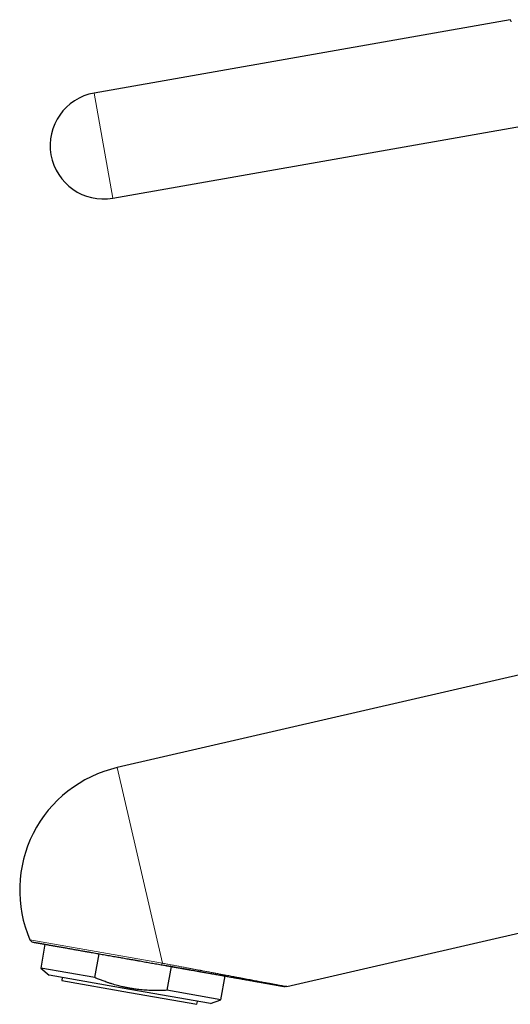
# Model space of a CAD drawing. Header units: millimetres. Extents: x 8 to 887, y 12 to 525.
# Tile 1 of 35: x 30 to 95, y 386 to 515. Entities that reach past the tile are written whole.
import ezdxf

# ---------------------------------------------------------------- set-up
doc = ezdxf.new("R2010")
doc.units = ezdxf.units.MM

msp = doc.modelspace()

# ---------------------------------------------------------------- linework, layer by layer
at = {"color": 7, "linetype": 'Continuous', "lineweight": 30}
for p, q in [((94.52, 515.25), (39.94, 505.63)), ((42.37, 491.84), (99.39, 501.89)), ((119.06, 434.68), (42.94, 417.11)), ((65.19, 388.38), (151.04, 408.2)), ((33.47, 393.93), (32.92, 390.8)), ((40.01, 389.55), (40.56, 392.68)), ((32.92, 390.8), (34.02, 389.87)), ((40.01, 389.55), (32.92, 390.8)), ((48.73, 391.24), (48.71, 391.24)), ((50.01, 391.02), (49.46, 387.89)), ((44.61, 388.01), (34.02, 389.87)), ((35.74, 389.57), (35.67, 389.18)), ((35.67, 389.18), (44.54, 387.61)), ((56.55, 386.63), (57.1, 389.77)), ((44.54, 387.61), (53.4, 386.05)), ((55.19, 386.14), (44.61, 388.01)), ((56.55, 386.63), (49.46, 387.89)), ((53.4, 386.05), (53.47, 386.44)), ((55.19, 386.14), (56.55, 386.63))]:
    msp.add_line(p, q, dxfattribs=at)
at = {"color": 252, "linetype": 'Continuous', "lineweight": 0}
for p, q in [((39.94, 505.63), (42.37, 491.84)), ((42.94, 417.11), (48.87, 391.45)), ((31.5, 394.51), (48.87, 391.45))]:
    msp.add_line(p, q, dxfattribs=at)
at = {"color": 7, "linetype": 'Continuous', "lineweight": 30}
for centre, radius, start, end in [((41.15, 498.73), 7, 100, 280), ((46.65, 401.03), 16.5, 103, 203.2961), ((31.96, 394.71), 0.5, 203.2969, 260)]:
    msp.add_arc(centre, radius, start, end, dxfattribs=at)
at = {"color": 252, "linetype": 'Continuous', "lineweight": 0}
for points, knots in [([(94.63, 514.97), (94.62, 515), (94.6, 515.05), (94.57, 515.11), (94.56, 515.16), (94.54, 515.2), (94.53, 515.23), (94.52, 515.25), (94.52, 515.25), (94.52, 515.25)], [0, 0, 0, 0, 0.143813, 0.287295, 0.430454, 0.573296, 0.71583, 0.858062, 1, 1, 1, 1]), ([(48.87, 391.45), (49.07, 391.41), (49.46, 391.33), (50.04, 391.22), (50.61, 391.12), (51.17, 391.01), (51.72, 390.91), (52.23, 390.81), (52.72, 390.72), (53.17, 390.64), (53.5, 390.57), (53.72, 390.53), (53.84, 390.51), (53.95, 390.49), (54.07, 390.47), (54.33, 390.42), (54.73, 390.34), (55.26, 390.24), (55.78, 390.15), (56.28, 390.05), (56.77, 389.96), (57.2, 389.88), (57.58, 389.81), (57.91, 389.75), (58.27, 389.68), (58.57, 389.62), (58.78, 389.58), (58.85, 389.57), (58.87, 389.57), (58.9, 389.56), (58.92, 389.56), (58.94, 389.55), (59.1, 389.52), (59.39, 389.47), (59.79, 389.39), (60.19, 389.32), (60.56, 389.25), (60.92, 389.18), (61.27, 389.11), (61.61, 389.05), (61.93, 388.99), (62.24, 388.93), (62.5, 388.88), (62.72, 388.84), (62.85, 388.82), (62.93, 388.8), (62.97, 388.8), (63, 388.79), (63.03, 388.78), (63.07, 388.78), (63.1, 388.77), (63.13, 388.77), (63.22, 388.75), (63.37, 388.72), (63.57, 388.68), (63.75, 388.65), (63.93, 388.62), (64.1, 388.58), (64.26, 388.55), (64.37, 388.53), (64.45, 388.52), (64.48, 388.51), (64.52, 388.5), (64.55, 388.5), (64.59, 388.49), (64.65, 388.48), (64.74, 388.46), (64.85, 388.44), (64.94, 388.43), (65.02, 388.41), (65.08, 388.4), (65.13, 388.39), (65.16, 388.38), (65.19, 388.38), (65.19, 388.38), (65.19, 388.38)], [0, 0, 0, 0, 0.028118, 0.055747, 0.082889, 0.109545, 0.135715, 0.161402, 0.183607, 0.205439, 0.226899, 0.232503, 0.238081, 0.243633, 0.249174, 0.255885, 0.281927, 0.308295, 0.334123, 0.359412, 0.384168, 0.408392, 0.42582, 0.442967, 0.459833, 0.481669, 0.491124, 0.492355, 0.493585, 0.494813, 0.496039, 0.497264, 0.498488, 0.521228, 0.543467, 0.565211, 0.586467, 0.607242, 0.627544, 0.647381, 0.667272, 0.686692, 0.705652, 0.717919, 0.729995, 0.732345, 0.734688, 0.737023, 0.739351, 0.741672, 0.743986, 0.746293, 0.748593, 0.763652, 0.778434, 0.792951, 0.807212, 0.821228, 0.836377, 0.85126, 0.855116, 0.858956, 0.862779, 0.866586, 0.870377, 0.874152, 0.888817, 0.903286, 0.91758, 0.931722, 0.945734, 0.959395, 0.972977, 0.986504, 1, 1, 1, 1])]:
    msp.add_open_spline(points, degree=3, knots=knots, dxfattribs=at)
at = {"color": 7, "linetype": 'Continuous', "lineweight": 30}
for points, knots in [([(31.87, 394.21), (31.87, 394.21), (31.87, 394.21), (31.89, 394.21), (31.91, 394.21), (31.94, 394.2), (31.97, 394.2), (32.01, 394.19), (32.04, 394.18), (32.08, 394.18), (32.12, 394.17), (32.16, 394.16), (32.23, 394.15), (32.31, 394.14), (32.41, 394.12), (32.52, 394.1), (32.65, 394.08), (32.79, 394.05), (32.93, 394.03), (33.09, 394), (33.25, 393.97), (33.42, 393.94), (33.58, 393.91), (33.76, 393.88), (33.94, 393.85), (34.11, 393.82), (34.26, 393.79), (34.39, 393.77), (34.53, 393.74), (34.67, 393.72), (34.81, 393.7), (34.98, 393.66), (35.2, 393.63), (35.45, 393.58), (35.71, 393.54), (35.98, 393.49), (36.26, 393.44), (36.54, 393.39), (36.83, 393.34), (37.12, 393.29), (37.4, 393.24), (37.68, 393.19), (37.96, 393.14), (38.25, 393.09), (38.51, 393.04), (38.73, 393), (38.93, 392.97), (39.12, 392.93), (39.32, 392.9), (39.52, 392.86), (39.77, 392.82), (40.08, 392.77), (40.44, 392.7), (40.8, 392.64), (41.17, 392.57), (41.54, 392.51), (41.92, 392.44), (42.29, 392.38), (42.66, 392.31), (43.02, 392.25), (43.36, 392.19), (43.7, 392.13), (44.05, 392.07), (44.35, 392.01), (44.62, 391.97), (44.84, 391.93), (45.07, 391.89), (45.3, 391.85), (45.53, 391.81), (45.8, 391.76), (46.13, 391.7), (46.5, 391.63), (46.88, 391.57), (47.25, 391.5), (47.62, 391.44), (47.98, 391.37), (48.35, 391.31), (48.59, 391.26), (48.71, 391.24)], [0, 0, 0, 0, 0.013849, 0.027667, 0.041464, 0.055247, 0.069027, 0.078052, 0.087082, 0.096119, 0.105166, 0.114226, 0.123301, 0.139182, 0.155023, 0.170837, 0.18664, 0.202444, 0.218262, 0.23411, 0.25, 0.264231, 0.278429, 0.292604, 0.306766, 0.320924, 0.330197, 0.339476, 0.348763, 0.358061, 0.367372, 0.376701, 0.392153, 0.407568, 0.422959, 0.43834, 0.453721, 0.469117, 0.484539, 0.5, 0.513847, 0.527663, 0.541459, 0.555242, 0.569022, 0.578047, 0.587077, 0.596115, 0.605164, 0.614225, 0.623301, 0.639182, 0.655023, 0.670837, 0.68664, 0.702444, 0.718262, 0.73411, 0.75, 0.764231, 0.778429, 0.792604, 0.806766, 0.820924, 0.830197, 0.839476, 0.848763, 0.858061, 0.867372, 0.876701, 0.892155, 0.907572, 0.922965, 0.938345, 0.953726, 0.969121, 0.984541, 1, 1, 1, 1]), ([(48.71, 391.24), (48.91, 391.21), (49.29, 391.14), (49.86, 391.04), (50.42, 390.94), (50.97, 390.84), (51.52, 390.75), (52.03, 390.66), (52.52, 390.57), (52.98, 390.49), (53.32, 390.43), (53.54, 390.39), (53.66, 390.37), (53.78, 390.35), (53.9, 390.33), (54.16, 390.28), (54.55, 390.21), (55.07, 390.12), (55.58, 390.03), (56.08, 389.95), (56.56, 389.86), (57, 389.78), (57.38, 389.72), (57.71, 389.66), (58.07, 389.59), (58.38, 389.54), (58.59, 389.5), (58.67, 389.49), (58.69, 389.48), (58.71, 389.48), (58.74, 389.48), (58.76, 389.47), (58.9, 389.45), (59.15, 389.4), (59.5, 389.34), (59.84, 389.28), (60.18, 389.22), (60.5, 389.17), (60.81, 389.11), (61.11, 389.06), (61.39, 389.01), (61.64, 388.96), (61.88, 388.92), (62.11, 388.88), (62.32, 388.84), (62.52, 388.81), (62.69, 388.78), (62.81, 388.76), (62.87, 388.75), (62.89, 388.74), (62.91, 388.74), (62.93, 388.74), (62.95, 388.73), (63.03, 388.72), (63.18, 388.69), (63.37, 388.66), (63.56, 388.63), (63.73, 388.6), (63.88, 388.57), (64.01, 388.55), (64.11, 388.53), (64.19, 388.51), (64.24, 388.51), (64.28, 388.5), (64.31, 388.49), (64.34, 388.49), (64.37, 388.48), (64.4, 388.48), (64.45, 388.47), (64.53, 388.45), (64.63, 388.44), (64.71, 388.42), (64.79, 388.41), (64.85, 388.4), (64.9, 388.39), (64.94, 388.38), (64.97, 388.38), (64.99, 388.37), (64.99, 388.37), (64.99, 388.37)], [0, 0, 0, 0, 0.0275966, 0.0548658, 0.0818105, 0.1084338, 0.1347386, 0.1607285, 0.1833416, 0.2057157, 0.2278534, 0.2336586, 0.2394475, 0.2452203, 0.2509879, 0.2575951, 0.2832898, 0.3093997, 0.3350736, 0.3603173, 0.3851368, 0.4095384, 0.4271714, 0.444586, 0.4617851, 0.4841629, 0.4938937, 0.4951628, 0.4964307, 0.4976974, 0.498963, 0.5002273, 0.5014905, 0.5211975, 0.5405422, 0.5595305, 0.578169, 0.5964646, 0.6144244, 0.6320561, 0.6493678, 0.6643442, 0.6790856, 0.6935984, 0.7078892, 0.7202873, 0.7325239, 0.7431629, 0.7445474, 0.7459298, 0.7473103, 0.7486888, 0.7500653, 0.7514398, 0.7663485, 0.7809824, 0.7953539, 0.8094766, 0.8233644, 0.8334082, 0.8433398, 0.8531655, 0.8564515, 0.8597264, 0.8629906, 0.8662443, 0.8694877, 0.8727211, 0.8759448, 0.8888835, 0.9016502, 0.9142638, 0.9267441, 0.9391115, 0.9513868, 0.9635914, 0.9757471, 0.9878759, 1, 1, 1, 1]), ([(48.73, 391.24), (48.91, 391.21), (49.27, 391.15), (49.79, 391.06), (50.31, 390.97), (50.81, 390.88), (51.31, 390.79), (51.79, 390.71), (52.25, 390.62), (52.68, 390.55), (53.1, 390.48), (53.5, 390.4), (53.89, 390.33), (54.28, 390.27), (54.65, 390.2), (55.02, 390.13), (55.38, 390.07), (55.72, 390.01), (56.06, 389.95), (56.4, 389.89), (56.74, 389.83), (57.09, 389.77), (57.45, 389.7), (57.81, 389.64), (58.14, 389.58), (58.46, 389.52), (58.77, 389.47), (59.07, 389.42), (59.36, 389.37), (59.64, 389.32), (59.93, 389.27), (60.23, 389.21), (60.54, 389.16), (60.84, 389.11), (61.07, 389.06), (61.25, 389.03), (61.37, 389.01), (61.48, 388.99), (61.6, 388.97), (61.72, 388.95), (61.84, 388.93), (61.97, 388.91), (62.1, 388.88), (62.23, 388.86), (62.37, 388.84), (62.52, 388.81), (62.67, 388.78), (62.83, 388.76), (62.99, 388.73), (63.15, 388.7), (63.31, 388.67), (63.47, 388.64), (63.61, 388.62), (63.73, 388.6), (63.83, 388.58), (63.88, 388.57), (63.89, 388.57)], [0, 0, 0, 0, 0.031124, 0.061703, 0.091735, 0.121221, 0.15016, 0.178553, 0.2064, 0.231448, 0.256037, 0.280167, 0.303839, 0.327053, 0.349808, 0.372105, 0.393942, 0.415341, 0.43636, 0.457002, 0.477266, 0.500664, 0.523538, 0.545888, 0.567715, 0.588264, 0.608327, 0.627904, 0.647023, 0.665873, 0.68449, 0.706132, 0.72745, 0.748445, 0.769116, 0.777789, 0.786404, 0.79496, 0.80351, 0.812503, 0.822045, 0.831544, 0.84153, 0.852003, 0.862961, 0.874404, 0.887071, 0.900285, 0.914046, 0.928353, 0.943207, 0.958605, 0.971085, 0.983899, 0.997045, 1, 1, 1, 1]), ([(49.46, 387.89), (49.35, 387.88), (49.14, 387.87), (48.79, 387.86), (48.39, 387.85), (47.97, 387.85), (47.53, 387.86), (47.1, 387.87), (46.66, 387.9), (46.22, 387.94), (45.78, 387.98), (45.35, 388.04), (44.91, 388.1), (44.48, 388.18), (44.05, 388.26), (43.65, 388.35), (43.3, 388.43), (42.96, 388.52), (42.6, 388.62), (42.23, 388.73), (41.85, 388.85), (41.44, 388.99), (40.99, 389.16), (40.5, 389.35), (40.17, 389.48), (40.01, 389.55)], [0, 0, 0, 0, 0.032755, 0.06551, 0.109755, 0.154004, 0.198248, 0.243517, 0.288791, 0.33406, 0.379728, 0.425401, 0.471068, 0.516375, 0.561687, 0.606994, 0.640774, 0.674553, 0.715177, 0.755809, 0.796442, 0.837067, 0.891375, 0.94569, 1, 1, 1, 1]), ([(65.19, 388.38), (65.17, 388.38), (65.13, 388.37), (65.08, 388.37), (65.03, 388.37), (65, 388.37), (64.99, 388.37)], [0, 0, 0, 0, 0.279975, 0.55995, 0.779975, 1, 1, 1, 1])]:
    msp.add_open_spline(points, degree=3, knots=knots, dxfattribs=at)
at = {"color": 252, "linetype": 'Continuous', "lineweight": 0}
msp.add_open_spline([(48.87, 391.45), (48.86, 391.43), (48.85, 391.4), (48.83, 391.36), (48.81, 391.32), (48.79, 391.29), (48.77, 391.27), (48.75, 391.25), (48.74, 391.25), (48.73, 391.24)], degree=3, dxfattribs=at)

doc.saveas('drawing.dxf')
